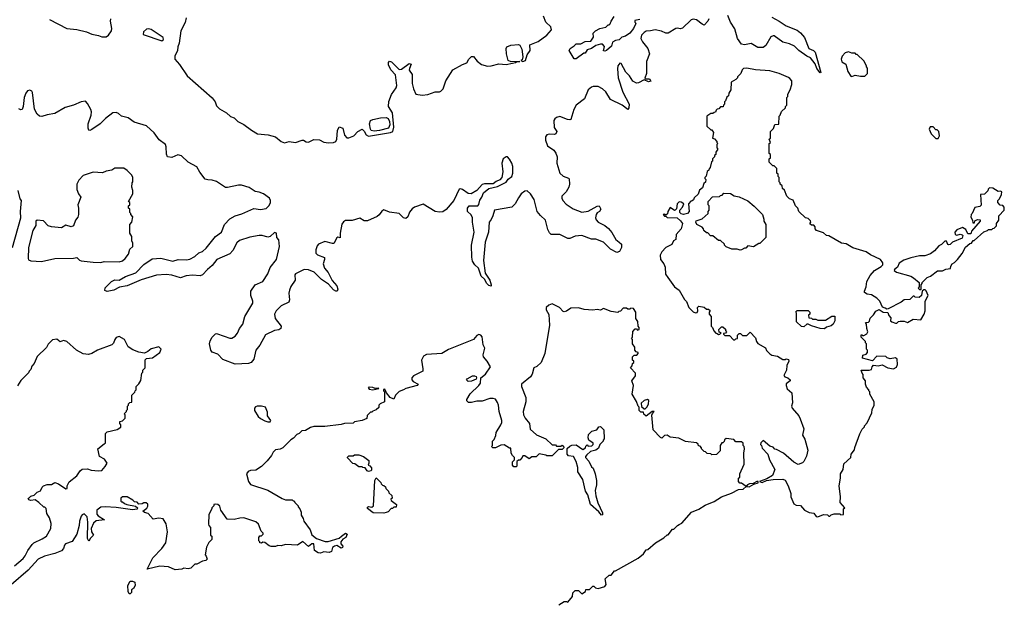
# Model space of a CAD drawing. Extents: x 2206940 to 2356632, y 511582 to 673215.
# Tile 218 of 228: x 2314274 to 2323280, y 648924 to 654267. Entities that reach past the tile are written whole.
import ezdxf

# ---------------------------------------------------------------- set-up
doc = ezdxf.new("R2010")
doc.units = 0

msp = doc.modelspace()

# ---------------------------------------------------------------- linework, layer by layer
at = {"layer": '0CON10XD'}
for points in [[(2321155, 654289.3), (2321221.9, 654255), (2321285, 654211.5), (2321385, 654171.8), (2321417.2, 654147.3), (2321453.1, 654105), (2321492.5, 654005), (2321535, 653985.6), (2321550.4, 653970.4), (2321602.5, 653785), (2321595, 653780), (2321565, 653822), (2321551.4, 653865), (2321508.2, 653918.2), (2321475, 653933.8), (2321399.6, 653985), (2321361.9, 654025), (2321315.2, 654045.2), (2321255, 654061.4), (2321175, 654118.1), (2321165, 654120.5), (2321145, 654110.6), (2321098.7, 654031.3), (2321075, 654013.2), (2321025, 654013.3), (2320965, 654048.8), (2320905, 654036.7), (2320875, 654044.7), (2320838.1, 654095), (2320815, 654183.1), (2320774.6, 654245), (2320750, 654305)], [(2314545, 654270), (2314705, 654186.4), (2314795, 654176.9), (2314885, 654157.5), (2314935, 654135.8), (2314995, 654124), (2315025, 654110.8), (2315065, 654111.4), (2315085.6, 654125), (2315112.2, 654165), (2315115.5, 654185.5), (2315104.2, 654255), (2315108.6, 654275)], [(2315796.2, 654285), (2315788.8, 654241.2), (2315748.8, 654165), (2315733, 654053), (2315720.7, 654019.3), (2315716.7, 653985), (2315693.8, 653935), (2315694.2, 653905), (2315736.4, 653856.4), (2315807.1, 653755), (2316035, 653554.2), (2316061.1, 653515), (2316075, 653480), (2316101.1, 653451.1), (2316165, 653416.2), (2316201.2, 653381.2), (2316235, 653368.8), (2316270, 653335), (2316325, 653308.8), (2316395, 653256.7), (2316447.5, 653225), (2316546.1, 653216.1), (2316615, 653196.7), (2316665, 653153.8), (2316695, 653140), (2316737.3, 653152.7), (2316796.1, 653143.9), (2316856.4, 653166.4), (2316870, 653165), (2316895, 653150), (2316915, 653148.8), (2316965, 653172.5), (2317015, 653170), (2317055, 653148.8), (2317097.7, 653142.3), (2317145, 653144), (2317165, 653154), (2317174.3, 653175), (2317180, 653255), (2317195, 653287.5), (2317228, 653275), (2317245, 653212.5), (2317265, 653186.7), (2317285, 653187.5), (2317330, 653205), (2317366.1, 653243.9), (2317405, 653266.2), (2317425, 653246.7), (2317443.6, 653213.6), (2317463.9, 653203.9), (2317665, 653234.7), (2317685.5, 653245), (2317695.4, 653285), (2317682.7, 653415), (2317648.1, 653475), (2317651.1, 653518.9), (2317675, 653582.5), (2317716.7, 653645), (2317723.3, 653665), (2317711.7, 653761.7), (2317668.3, 653808.3), (2317647.5, 653855), (2317647.5, 653875), (2317655, 653886.7), (2317675, 653882.5), (2317745, 653812.5), (2317767.5, 653815), (2317835, 653866.2), (2317855, 653860), (2317838.3, 653821.7), (2317837.5, 653805), (2317862.5, 653765), (2317863.3, 653685), (2317876.1, 653636.1), (2317896.7, 653586.7), (2317955, 653576.2), (2318006.1, 653583.9), (2318075, 653606.7), (2318115, 653607.5), (2318126.4, 653613.6), (2318147.5, 653635), (2318172.3, 653707.7), (2318235, 653810), (2318325, 653858.8), (2318365, 653873.3), (2318382.7, 653907.3), (2318405, 653930), (2318425, 653930), (2318459.1, 653889.1), (2318496.8, 653856.8), (2318551.4, 653841.4), (2318585, 653844.5), (2318655, 653863.6), (2318725, 653857.3), (2318780, 653870), (2318810, 653875), (2318817.5, 653882.5), (2318850, 653885), (2318768.3, 653881.7), (2318743.1, 653893.1), (2318727.9, 653955), (2318724.5, 654005), (2318730, 654020), (2318765, 654035.5), (2318835, 654040), (2318848, 654035), (2318866.4, 653996.4), (2318876.8, 653926.8), (2318868.9, 653901.1), (2318857.5, 653895), (2318875, 653886.2), (2318899.2, 653895), (2318915.7, 653944.3), (2318942.9, 653985), (2318941.4, 654038.6), (2319015, 654066.9), (2319095, 654125.8), (2319138.6, 654175), (2319132.7, 654202.7), (2319086, 654245), (2319065, 654300)], [(2320576.4, 654273.6), (2320568, 654255), (2320535, 654217.5), (2320515, 654225.8), (2320465, 654265.6), (2320435, 654272.9), (2320414.5, 654265.5), (2320335, 654190), (2320315, 654183.3), (2320290.7, 654190.7), (2320275, 654188), (2320206.3, 654143.7), (2320185, 654144.7), (2320145, 654163.1), (2320085, 654174.7), (2320045, 654163.7), (2320005, 654160.9), (2319985, 654151.2), (2319962, 654125), (2319956.1, 654095), (2319970, 654065), (2320020.4, 654005), (2320036.1, 653955), (2320006.7, 653885), (2320008.5, 653775), (2319993.3, 653733.3), (2319997.5, 653727.5), (2320035, 653726), (2320046.2, 653705), (2320025, 653698.8), (2319985, 653717.5), (2319935, 653690.8), (2319915, 653687.5), (2319882, 653705), (2319853.1, 653755), (2319818.2, 653788.2), (2319775, 653866.7), (2319761.7, 653868.3), (2319746, 653845), (2319742.1, 653817.9), (2319748.8, 653735), (2319789.6, 653605), (2319847.3, 653495), (2319845, 653460), (2319835, 653446.2), (2319785.4, 653485.4), (2319678.9, 653538.9), (2319635, 653608.1), (2319605, 653635.5), (2319565, 653655.6), (2319520, 653655), (2319505, 653650), (2319474, 653625), (2319439.4, 653545), (2319365.3, 653484.7), (2319343.8, 653445), (2319315, 653356), (2319305, 653351.4), (2319285, 653354.4), (2319215, 653380.8), (2319185, 653372.9), (2319168.9, 653361.1), (2319160.5, 653345), (2319161.9, 653281.9), (2319185.8, 653245), (2319178, 653225), (2319165, 653217.1), (2319119.7, 653220.3), (2319096.8, 653213.2), (2319083.6, 653196.4), (2319084.6, 653164.6), (2319100.6, 653115), (2319159.4, 653075), (2319178.3, 653048.3), (2319189.3, 653015), (2319186, 652956), (2319213.1, 652863.1), (2319245, 652835.5), (2319295, 652818.8), (2319301.2, 652811.2), (2319303.5, 652765), (2319295.4, 652735), (2319272.2, 652695), (2319232.2, 652655), (2319231.8, 652635), (2319241.1, 652615), (2319271.4, 652581.4), (2319335, 652539.1), (2319415, 652509.2), (2319475, 652516.2), (2319555, 652563.6), (2319575, 652564.3), (2319588.2, 652535), (2319576.9, 652515), (2319555, 652502.5), (2319546.5, 652485), (2319540.6, 652455), (2319547.6, 652437.6), (2319566, 652415), (2319625, 652386.9), (2319659.1, 652359.1), (2319691.4, 652321.4), (2319728, 652258), (2319756.2, 652235), (2319778, 652215), (2319777.5, 652185), (2319761.2, 652148.8), (2319735, 652140), (2319678.6, 652168.6), (2319615, 652233.3), (2319545, 652260.6), (2319505, 652262), (2319414.3, 652294.3), (2319355, 652288.1), (2319305, 652266.7), (2319286.4, 652266.4), (2319215, 652303.1), (2319133.8, 652303.8), (2319119.2, 652319.2), (2319105, 652350), (2319082.5, 652435), (2319037, 652477), (2319006.9, 652515), (2318978.6, 652625), (2318945.9, 652675.9), (2318915, 652702.3), (2318895, 652700.8), (2318861.8, 652675), (2318835, 652640), (2318805, 652584.5), (2318776.1, 652553.9), (2318615.4, 652524.6), (2318602.3, 652475), (2318585, 652440.6), (2318567.8, 652415), (2318562.9, 652325), (2318530.5, 652235), (2318516.4, 652065), (2318530.5, 651950.5), (2318573.8, 651885), (2318586.7, 651845), (2318585, 651832.5), (2318565, 651836.7), (2318546.7, 651855), (2318526.7, 651895), (2318495, 651923.3), (2318469.2, 651995), (2318436.2, 652025), (2318415, 652060), (2318408.2, 652095), (2318406.9, 652205), (2318430, 652325), (2318414.4, 652415), (2318414.3, 652455), (2318403.3, 652483.3), (2318371.1, 652515), (2318368.6, 652545), (2318385, 652565.7), (2318465, 652565.7), (2318475, 652576.7), (2318481.5, 652618.5), (2318500, 652645), (2318515.9, 652684.1), (2318565, 652723.3), (2318645, 652743.8), (2318705.9, 652774.1), (2318725, 652783.3), (2318740.5, 652809.5), (2318775, 652833.8), (2318784, 652865), (2318784, 652925), (2318774, 652955), (2318755, 652992.5), (2318735, 653012.5), (2318725, 653012.5), (2318697.5, 652995), (2318683.3, 652955), (2318693.3, 652875), (2318682.5, 652825), (2318666.4, 652803.6), (2318631.7, 652788.3), (2318605, 652767.5), (2318525, 652766.7), (2318505, 652760), (2318454.3, 652705.7), (2318404.1, 652675.9), (2318375, 652677.5), (2318325, 652716), (2318305, 652721.2), (2318295, 652717.5), (2318244.6, 652615), (2318175, 652532.7), (2318145, 652509.6), (2318115, 652507.9), (2318075, 652515.3), (2317965, 652580), (2317886.4, 652553.6), (2317863, 652537), (2317840.7, 652509.3), (2317824.1, 652465.9), (2317805, 652451.2), (2317785, 652456.7), (2317745, 652496.7), (2317655, 652508.6), (2317605, 652528), (2317585, 652517.5), (2317563, 652483)], [(2319365, 653910), (2319345, 653910), (2319300, 653985), (2319307.5, 654005), (2319345, 654027.5), (2319365, 654047.5), (2319405, 654047.5), (2319445, 654067.5), (2319499.3, 654070.7), (2319521.7, 654108.3), (2319520, 654145), (2319540, 654165), (2319580, 654185), (2319635, 654200), (2319655, 654220), (2319665, 654220), (2319675, 654230), (2319682.5, 654255), (2319710, 654295)], [(2319945, 654270), (2319901.7, 654258.3), (2319900, 654245), (2319910, 654235), (2319907.5, 654225), (2319886.9, 654185), (2319856, 654145), (2319815, 654117.5), (2319783, 654107), (2319757, 654083), (2319725, 654077.5), (2319697, 654063), (2319686.2, 654025), (2319640, 653985), (2319625, 653980), (2319613.3, 653983.3), (2319621.7, 654021.7), (2319605, 654042.5), (2319585, 654043.3), (2319545, 654030), (2319505, 654002.5), (2319465, 653990), (2319445, 653960), (2319435, 653960), (2319365, 653910)], [(2315575, 654072.9), (2315590, 654085), (2315586.2, 654105), (2315475, 654177.5), (2315455, 654182.5), (2315435, 654179.2), (2315406.7, 654155), (2315403, 654133), (2315575, 654072.9)], [(2321885, 653747.5), (2321915, 653760), (2321965, 653750), (2322005, 653750), (2322030, 653775), (2322030, 653825), (2322020, 653835), (2322020, 653845), (2321995, 653890), (2321935, 653950), (2321925, 653950), (2321915, 653960), (2321885, 653960), (2321855, 653972.5), (2321825, 653963.3), (2321797.7, 653932.3), (2321786.7, 653905), (2321795, 653882.5), (2321831.2, 653861.2), (2321849.2, 653795), (2321875, 653750), (2321885, 653747.5)], [(2321575, 649722.5), (2321627, 649743), (2321661.7, 649741.7), (2321675, 649730), (2321685, 649730), (2321695, 649740), (2321725, 649750), (2321775, 649750), (2321785, 649740), (2321810, 649745), (2321810, 649795), (2321820, 649805), (2321780, 649855), (2321782.5, 649905), (2321770, 650005), (2321782.5, 650075), (2321783, 650117), (2321807.5, 650155), (2321811.7, 650208.3), (2321877.5, 650265), (2321880, 650295), (2321910, 650335), (2321913, 650357), (2321958.3, 650481.7), (2321980, 650525), (2322000, 650545), (2322000, 650555), (2322027, 650583), (2322067.5, 650675), (2322072.5, 650705), (2322090, 650745), (2322090, 650775), (2322050, 650845), (2322050, 650865), (2322040, 650875), (2322040, 650885), (2322018.3, 650908.3), (2322010, 650935), (2322010, 650965), (2321990, 650995), (2321990, 651025), (2321980, 651035), (2321970, 651065), (2322045, 651062.5), (2322065, 651070), (2322070, 651095), (2322085, 651110), (2322125, 651102.5), (2322161.7, 651111.7), (2322213.6, 651083.6), (2322265, 651076.7), (2322295, 651092.5), (2322303.3, 651115), (2322300, 651165), (2322285, 651177.5), (2322235, 651167.5), (2322210, 651175), (2322195, 651187.5), (2322115, 651192.5), (2322075, 651150), (2321983.6, 651173.6), (2321985, 651200), (2322015, 651210), (2322030, 651225), (2322030, 651245), (2322020, 651255), (2322020, 651305), (2322010, 651315), (2322010, 651325), (2321970, 651365), (2321970, 651385), (2321975, 651390), (2321985, 651380), (2321995, 651380), (2322022.5, 651395), (2322032.5, 651415), (2322023, 651443), (2322020, 651485), (2322011.7, 651498.3), (2322038.3, 651501.7), (2322047, 651513), (2322051.7, 651538.3), (2322085, 651570), (2322105, 651602.5), (2322135, 651617.5), (2322173, 651593), (2322215, 651590), (2322223, 651563), (2322241.7, 651541.7), (2322240, 651515), (2322250, 651505), (2322285, 651493.3), (2322297, 651493), (2322311.7, 651508.3), (2322327, 651513), (2322365, 651510.8), (2322395, 651500.8), (2322445, 651530.8), (2322515.8, 651524.2), (2322546.7, 651575), (2322556.7, 651605), (2322557.5, 651695), (2322583.3, 651745), (2322565, 651790), (2322557, 651797), (2322542.5, 651797.5), (2322530, 651785), (2322522.5, 651745), (2322501.7, 651728.3), (2322465, 651730), (2322455, 651740), (2322445, 651740), (2322415, 651710), (2322365, 651706.7), (2322336.1, 651683.9), (2322217, 651623), (2322205, 651620), (2322191.7, 651631.7), (2322165, 651640), (2322142.5, 651695), (2322115, 651722.5), (2322065, 651752.5), (2322025, 651758.8), (2322001.2, 651775), (2322000, 651785), (2322016.7, 651825), (2322023.3, 651875), (2322051.7, 651928.3), (2322092.5, 651975), (2322155, 652010), (2322170, 652025), (2322170, 652045), (2322146.4, 652076.4), (2322055, 652117.5), (2322015, 652146.7), (2321895, 652183.3), (2321835, 652217.5), (2321790, 652225), (2321675, 652290), (2321653, 652293), (2321625, 652320), (2321561.7, 652341.7), (2321550, 652355), (2321550, 652375), (2321538.3, 652388.3), (2321515, 652390), (2321501.7, 652401.7), (2321510, 652415), (2321508.3, 652428.3), (2321485, 652450), (2321460, 652455), (2321400, 652515), (2321390, 652545), (2321370, 652565), (2321348.3, 652618.3), (2321315, 652630), (2321290, 652655), (2321268.3, 652708.3), (2321250, 652725), (2321248.3, 652748.3), (2321230, 652765), (2321230, 652775), (2321220, 652785), (2321220, 652825), (2321210, 652835), (2321210, 652855), (2321200, 652865), (2321198.3, 652908.3), (2321175, 652930), (2321161.7, 652931.7), (2321130, 652965), (2321130, 652995), (2321140, 653005), (2321140, 653035), (2321130, 653045), (2321130, 653135), (2321140, 653145), (2321130, 653175), (2321140, 653185), (2321140, 653245), (2321168.3, 653271.7), (2321181.7, 653308.3), (2321218.3, 653311.7), (2321220, 653385), (2321230, 653395), (2321241.7, 653428.3), (2321278.3, 653461.7), (2321280, 653475), (2321290, 653485), (2321290, 653555), (2321300, 653565), (2321300, 653585), (2321322.5, 653625), (2321337.5, 653675), (2321337, 653707), (2321318.3, 653728.3), (2321305, 653740), (2321220, 653775), (2321135, 653800), (2321005, 653808.8), (2320925, 653822.5), (2320895, 653820), (2320881.7, 653808.3), (2320870, 653775), (2320840, 653745), (2320840, 653735), (2320825, 653720), (2320783, 653697), (2320780, 653625), (2320760, 653595), (2320758.3, 653571.7), (2320741.7, 653558.3), (2320730, 653525), (2320720, 653515), (2320720, 653495), (2320710, 653485), (2320708.3, 653471.7), (2320685, 653470), (2320668.3, 653451.7), (2320655, 653450), (2320645, 653440), (2320638.3, 653421.7), (2320625, 653420), (2320615, 653410), (2320595, 653410), (2320560, 653385), (2320560, 653295), (2320595, 653260), (2320605, 653260), (2320620, 653235), (2320610, 653185), (2320628.3, 653178.3), (2320650, 653155), (2320650, 653145), (2320660, 653135), (2320650, 653125), (2320650, 653095), (2320660, 653085), (2320640, 653055), (2320640, 653035), (2320630, 653025), (2320630, 653015), (2320610, 652995), (2320610, 652975), (2320603, 652967), (2320590, 652915), (2320580, 652905), (2320578.3, 652891.7), (2320561.7, 652878.3), (2320551.7, 652838.3), (2320540, 652825), (2320540, 652815), (2320550, 652805), (2320548.3, 652781.7), (2320531.7, 652768.3), (2320518.3, 652731.7), (2320491.7, 652708.3), (2320478.3, 652671.7), (2320441.7, 652638.3), (2320438.3, 652621.7), (2320425, 652610), (2320411.7, 652608.3), (2320390, 652585), (2320397.5, 652515), (2320382.5, 652495), (2320345, 652486), (2320323.8, 652493.8), (2320312.5, 652505), (2320313, 652527), (2320337.5, 652555), (2320350, 652585), (2320325, 652600), (2320305, 652602.5), (2320286.7, 652585), (2320281.7, 652538.3), (2320270, 652525), (2320263, 652523), (2320225, 652550), (2320202.5, 652515), (2320198.3, 652491.7), (2320185, 652480), (2320175, 652490), (2320160, 652485), (2320171.7, 652471.7), (2320185, 652470), (2320195, 652460), (2320287, 652457), (2320319.5, 652429.5), (2320336.7, 652405), (2320323.3, 652355), (2320280, 652305), (2320275, 652257.5), (2320253.8, 652245), (2320238, 652212), (2320183.3, 652185), (2320146.2, 652145), (2320131.2, 652115), (2320136.2, 652075), (2320166, 652035), (2320179.2, 652005), (2320181.7, 651941.7), (2320202.1, 651912.1), (2320263.8, 651825), (2320306.2, 651795), (2320355, 651710), (2320372.7, 651692.7), (2320395, 651636.7), (2320435, 651597.5), (2320455, 651587.5), (2320469.3, 651590.7), (2320477.5, 651605), (2320473, 651637), (2320485, 651650), (2320535, 651640), (2320555, 651620), (2320575, 651620), (2320588.3, 651608.3), (2320580, 651595), (2320580, 651575), (2320600, 651555), (2320600, 651465), (2320610, 651455), (2320621.7, 651421.7), (2320641.7, 651401.7), (2320655, 651400), (2320665, 651390), (2320678.3, 651391.7), (2320690, 651405), (2320671.7, 651411.7), (2320670, 651435), (2320691.7, 651458.3), (2320705, 651460), (2320728.3, 651438.3), (2320730, 651425), (2320740, 651415), (2320728.3, 651401.7), (2320711.7, 651398.3), (2320711.7, 651391.7), (2320725, 651380), (2320765, 651380), (2320801.7, 651341.7), (2320815, 651340), (2320825, 651350), (2320838.3, 651351.7), (2320840, 651385), (2320855, 651400), (2320868.3, 651398.3), (2320885, 651380), (2320925, 651380), (2320955, 651410), (2321005, 651360), (2321013.3, 651325), (2321025, 651307.5), (2321095, 651266.7), (2321103.9, 651243.9), (2321135, 651212.5), (2321155, 651200), (2321205, 651192.5), (2321255, 651160), (2321275, 651160), (2321285, 651167.5), (2321305, 651160), (2321310, 651145), (2321290, 651105), (2321287.5, 651065), (2321262.5, 651015), (2321273, 651003), (2321300, 650995), (2321320, 650975), (2321320, 650965), (2321285, 650940), (2321283.3, 650925), (2321293.9, 650893.9), (2321337, 650857), (2321342.5, 650765), (2321333.3, 650735), (2321340, 650715), (2321400, 650645), (2321412.5, 650617.5), (2321446.7, 650526.7), (2321435, 650470), (2321453.9, 650433.9), (2321482.3, 650332.3), (2321472, 650278), (2321445, 650227.5), (2321433.6, 650216.4), (2321395, 650200), (2321353.6, 650223.6), (2321260, 650305), (2321195, 650340), (2321181.7, 650341.7), (2321165, 650360), (2321135, 650370), (2321075, 650420), (2321051.7, 650398.3), (2321050, 650385), (2321060, 650375), (2321065, 650350), (2321117, 650297), (2321133, 650243), (2321182.5, 650155), (2321159.3, 650100.7), (2321108.8, 650071.2), (2321040, 650045), (2321065, 650037.5), (2321106.2, 650053.8), (2321166.1, 650063.9), (2321255, 650066.2), (2321275, 650057.5), (2321302.5, 650005), (2321326.4, 649936.4), (2321326.2, 649905), (2321355, 649843.3), (2321375, 649831.2), (2321415, 649827.5), (2321453, 649783), (2321493.6, 649763.6), (2321537, 649757), (2321560, 649725), (2321575, 649722.5)], [(2317563, 652483), (2317545, 652467.7), (2317455, 652427.5), (2317425, 652428.1), (2317385, 652454.3), (2317315, 652432.8), (2317255, 652430.8), (2317235, 652418.6), (2317221.8, 652398.2), (2317203.8, 652315), (2317205, 652273.3), (2317185, 652280), (2317175, 652272.5), (2317148, 652222), (2317135, 652220), (2317065, 652240.6), (2317005.9, 652214.1), (2316995, 652200), (2316981.1, 652165), (2316983.4, 652133.4), (2316997.3, 652117.3), (2317062.5, 652092.5), (2317063.3, 652075), (2317050, 652035), (2317060.8, 651995), (2317096.7, 651955), (2317132, 651882), (2317174.1, 651835), (2317182.8, 651805), (2317179.2, 651785), (2317165, 651785.4), (2317145, 651797.5), (2317099.3, 651849.3), (2317035, 651890.9), (2316968.7, 651958.7), (2316915, 651980.7), (2316875, 651983.4), (2316797.7, 651945), (2316791.6, 651935), (2316792.5, 651885), (2316755, 651829.5), (2316741.6, 651795), (2316736.1, 651766.1), (2316741.2, 651705), (2316736.9, 651685), (2316665, 651650.3), (2316619.6, 651605), (2316603.8, 651575), (2316611.9, 651535), (2316664.5, 651465), (2316661.1, 651445), (2316645, 651432.7), (2316604.7, 651425.3), (2316522.2, 651387.8), (2316468.9, 651291.1), (2316434.4, 651245), (2316414, 651165), (2316391.4, 651135), (2316366.2, 651123.8), (2316245, 651118.6), (2316132, 651162), (2316085, 651210.9), (2316035, 651227.5), (2316022.5, 651245), (2316008.5, 651305), (2316015, 651331.2), (2316035, 651366), (2316064.4, 651395.6), (2316075, 651398), (2316145, 651373.6), (2316195, 651357.3), (2316215, 651356.7), (2316245, 651374.3), (2316267.3, 651402.7), (2316285.4, 651445), (2316315.3, 651485), (2316333.4, 651555), (2316406.2, 651675), (2316405.7, 651695), (2316388, 651745), (2316388.9, 651785), (2316426.6, 651843.4), (2316497.5, 651875), (2316544.4, 651945), (2316565, 652002.5), (2316624.1, 652075), (2316650, 652195), (2316645.6, 652255), (2316626.1, 652276.1), (2316624, 652315), (2316605, 652320.6), (2316563.6, 652286.4), (2316545, 652279.1), (2316493, 652293), (2316465, 652293.6), (2316379.3, 652280.7), (2316285, 652250), (2316261, 652229), (2316222.3, 652157.7), (2316195, 652127.8), (2316076.7, 652075), (2316035, 652019.4), (2315990.5, 651985), (2315945, 651935.8), (2315924.5, 651925.5), (2315855, 651930.9), (2315795, 651927.3), (2315745, 651908.5), (2315665, 651931.6), (2315615, 651939.3), (2315525, 651930.8), (2315385, 651888.2), (2315255.6, 651834.4), (2315187.9, 651822.1), (2315135, 651796.2), (2315075, 651781.9), (2315051.7, 651791.7), (2315056, 651815), (2315115, 651873.9), (2315145, 651888), (2315185, 651885.5), (2315241, 651919), (2315335, 651953.6), (2315409.8, 652030.2), (2315485, 652082.5), (2315565, 652086.2), (2315675, 652059.1), (2315724.7, 652075.3), (2315798.7, 652071.3), (2315831.3, 652078.7), (2315875, 652104), (2315913.6, 652136.4), (2315945, 652148.1), (2315980.5, 652179.5), (2316065.3, 652284.7), (2316119.4, 652325), (2316147.7, 652395), (2316195, 652445.6), (2316245, 652475.7), (2316305, 652493.1), (2316415, 652541.1), (2316475, 652530.8), (2316528.9, 652541.1), (2316552.5, 652565), (2316566.6, 652593.4), (2316566.6, 652615), (2316558.2, 652635), (2316505, 652676), (2316465, 652691.6), (2316427.4, 652697.4), (2316372, 652732), (2316303.6, 652753.6), (2316275, 652755.2), (2316175, 652732), (2316155, 652734.2), (2316075, 652788.6), (2316035, 652801.5), (2315993.2, 652803.2), (2315970.9, 652810.9), (2315922.7, 652872.7), (2315895, 652923.3), (2315815, 652963.8), (2315755, 653021.5), (2315719.7, 653030.3), (2315665, 653007.5), (2315626.7, 653015), (2315617.6, 653037.6), (2315613.7, 653103.7), (2315606.9, 653125), (2315550.1, 653170.1), (2315505, 653231.8), (2315435, 653295.6), (2315320.7, 653330.7), (2315265, 653369.4), (2315206.2, 653385), (2315178.9, 653408.9), (2315155, 653418.6), (2315125, 653416.9), (2315058.6, 653365), (2315008.6, 653315), (2314935, 653264.3), (2314915, 653254.2), (2314905, 653256.7), (2314898.6, 653275), (2314900.5, 653315), (2314926.9, 653395), (2314930, 653425), (2314925.3, 653445.3), (2314895, 653501.4), (2314875, 653521.1), (2314835, 653515.3), (2314765, 653485.4), (2314690, 653465), (2314595, 653410), (2314525, 653398.8), (2314475, 653383.3), (2314456.3, 653386.3), (2314433.3, 653405), (2314408.6, 653448.6), (2314391.8, 653601.8), (2314384.5, 653614.5), (2314365, 653622.9), (2314345, 653615.8), (2314328.9, 653595), (2314314.5, 653555), (2314304.2, 653475), (2314295, 653446.7), (2314285, 653444), (2314265, 653452.5)], [(2317515, 653247.8), (2317489.2, 653255), (2317482.2, 653265), (2317474.5, 653314.5), (2317481.9, 653345), (2317505, 653355.5), (2317575, 653369.1), (2317625, 653372.2), (2317644, 653365), (2317655.5, 653335.5), (2317658.1, 653305), (2317648, 653275), (2317565, 653254.3), (2317515, 653247.8)], [(2322675, 653180), (2322687.5, 653205), (2322680, 653245), (2322665, 653260), (2322655, 653260), (2322628.3, 653288.3), (2322601.7, 653288.3), (2322592.5, 653265), (2322612.5, 653225), (2322655, 653182.5), (2322675, 653180)], [(2315015, 652047.5), (2315045, 652056.7), (2315185, 652054), (2315215, 652063.3), (2315238.8, 652085), (2315268.8, 652125), (2315281.7, 652168.3), (2315310, 652195), (2315310, 652225), (2315300, 652245), (2315300, 652285), (2315280, 652315), (2315280, 652395), (2315300, 652415), (2315310, 652465), (2315290, 652485), (2315290, 652495), (2315280, 652505), (2315280, 652535), (2315270, 652545), (2315270, 652565), (2315280, 652575), (2315280, 652595), (2315270, 652605), (2315310, 652675), (2315310, 652705), (2315300, 652735), (2315302.5, 652775), (2315310, 652785), (2315310, 652825), (2315300, 652845), (2315258.3, 652888.3), (2315225, 652910), (2315145, 652910), (2315117, 652893), (2315065, 652882.5), (2315031.7, 652868.3), (2314945, 652873.8), (2314855, 652843.3), (2314815, 652800), (2314796.7, 652765), (2314796.7, 652715), (2314811.2, 652675), (2314832, 652645), (2314806.7, 652575), (2314812.5, 652545), (2314812.5, 652485), (2314807, 652463), (2314783.9, 652436.1), (2314765.8, 652384.2), (2314745, 652374.2), (2314695, 652390), (2314655, 652364), (2314565, 652372.5), (2314534.2, 652384.2), (2314490, 652430), (2314432.5, 652435), (2314422, 652425), (2314420, 652385), (2314395, 652340.8), (2314355.2, 652184.8), (2314350.6, 652085), (2314355, 652072.7), (2314375, 652062.3), (2314474.1, 652055.9), (2314595, 652083.8), (2314765, 652086.7), (2314795, 652092.5), (2314819.3, 652069.3), (2314835, 652063.3), (2314945, 652050), (2315015, 652047.5)], [(2314208.1, 652185), (2314282.7, 652455), (2314280, 652515), (2314290, 652615), (2314278.3, 652628.3), (2314260, 652705)], [(2322515, 651800), (2322520, 651805), (2322520, 651845), (2322530, 651855), (2322530, 651865), (2322575, 651910), (2322605, 651922.5), (2322668.3, 651971.7), (2322715, 651972.5), (2322745, 651987.5), (2322788.3, 651991.7), (2322790, 652015), (2322802.5, 652035), (2322825, 652047.5), (2322852.5, 652075), (2322895, 652130), (2322923.6, 652186.4), (2322965, 652220), (2322980, 652225), (2322995, 652250), (2323005, 652250), (2323091.7, 652328.3), (2323125, 652340), (2323135, 652350), (2323165, 652350), (2323175, 652360), (2323188.3, 652361.7), (2323208.3, 652381.7), (2323210, 652405), (2323230, 652435), (2323230, 652475), (2323280, 652525), (2323280, 652555), (2323265, 652570), (2323241.7, 652571.7), (2323220, 652595), (2323220, 652615), (2323235, 652630), (2323255, 652670), (2323257.5, 652695), (2323245, 652700), (2323225, 652697.5), (2323175, 652727.5), (2323145, 652730), (2323131.7, 652718.3), (2323128.3, 652701.7), (2323098.3, 652671.7), (2323061.7, 652668.3), (2323067, 652573), (2323055, 652560), (2323010.7, 652549.3), (2322987.5, 652495), (2322977.5, 652485), (2322973.6, 652463.6), (2322990, 652435), (2322991.7, 652411.7), (2323008.3, 652411.7), (2323011.7, 652428.3), (2323035, 652440), (2323058.3, 652438.3), (2323060, 652425), (2322980, 652335), (2322975, 652310), (2322945, 652310), (2322928.3, 652348.3), (2322897, 652367), (2322845, 652346.7), (2322827.5, 652325), (2322830, 652305), (2322845, 652297.5), (2322875, 652307.5), (2322895, 652300), (2322900, 652295), (2322895, 652270), (2322806.4, 652233.6), (2322785, 652212.5), (2322771.7, 652208.3), (2322763, 652213), (2322752.5, 652242.5), (2322735, 652242.5), (2322706.4, 652213.6), (2322680.7, 652199.3), (2322642.5, 652155), (2322605, 652127.5), (2322551.7, 652108.3), (2322505, 652107.5), (2322425, 652091.2), (2322362.2, 652067.8), (2322318.8, 652041.2), (2322304.2, 652005), (2322276.7, 651985), (2322273.9, 651973.9), (2322295, 651958.8), (2322423.9, 651923.9), (2322448.8, 651908.8), (2322500, 651865), (2322500, 651825), (2322492.5, 651812.5), (2322505, 651800), (2322515, 651800)], [(2320865, 652160), (2320835, 652170), (2320788.3, 652168.3), (2320735, 652190), (2320720, 652205), (2320720, 652215), (2320685, 652250), (2320665, 652250), (2320615, 652290), (2320591.7, 652291.7), (2320568.3, 652318.3), (2320555, 652320), (2320531.7, 652341.7), (2320530, 652355), (2320515, 652370), (2320467.5, 652395), (2320457.5, 652415), (2320461.7, 652428.3), (2320515, 652447.5), (2320570, 652495), (2320570, 652515), (2320580, 652525), (2320580, 652565), (2320570, 652575), (2320570, 652605), (2320611.7, 652648.3), (2320675, 652650), (2320685, 652660), (2320698.3, 652661.7), (2320715, 652680), (2320777, 652677), (2320808.3, 652658.3), (2320855, 652647.5), (2320935, 652612.5), (2320993, 652563), (2321067.5, 652485), (2321080, 652445), (2321080, 652425), (2321100, 652395), (2321100, 652275), (2321045, 652220), (2321035, 652220), (2320985, 652190), (2320935, 652200), (2320915, 652180), (2320905, 652180), (2320875, 652162.5), (2320865, 652160)], [(2319205, 648920), (2319255, 648950), (2319275, 648950), (2319288.3, 648941.7), (2319330, 648995), (2319333, 649027), (2319355, 649050), (2319385, 649050), (2319415, 649020), (2319448.3, 649041.7), (2319451.7, 649058.3), (2319485, 649060), (2319515, 649090), (2319525, 649090), (2319540, 649075), (2319565, 649067.5), (2319625, 649087.5), (2319636.7, 649105), (2319630, 649155), (2319665, 649190), (2319685, 649190), (2319715, 649230), (2319725, 649230), (2319930, 649345), (2319980, 649385), (2320005, 649420), (2320020, 649425), (2320090, 649485), (2320165, 649530), (2320195, 649560), (2320205, 649560), (2320245, 649610), (2320258.3, 649611.7), (2320290, 649645), (2320307, 649653), (2320330, 649665), (2320420, 649765), (2320485, 649792.5), (2320545, 649831.2), (2320625.7, 649864.3), (2320694.1, 649905.9), (2320785, 649938.8), (2320848.3, 649971.7), (2320890, 649975), (2320920, 650000), (2320945, 649997.5), (2320988.3, 650021.7), (2321030, 650035), (2321030, 650045), (2321015, 650046.2), (2320981.7, 650028.3), (2320950, 650025), (2320930, 650015), (2320920, 650000), (2320875, 650030), (2320861.7, 650031.7), (2320850, 650045), (2320850, 650075), (2320860, 650085), (2320860, 650115), (2320900, 650205), (2320897.5, 650305), (2320902.5, 650345), (2320900, 650365), (2320890, 650375), (2320890, 650395), (2320875, 650410), (2320825, 650410), (2320805, 650430), (2320735, 650440), (2320721.7, 650428.3), (2320718.3, 650411.7), (2320705, 650400), (2320695, 650400), (2320680, 650375), (2320680, 650325), (2320647, 650293), (2320605, 650290), (2320595, 650300), (2320563, 650303), (2320548.3, 650318.3), (2320535, 650320), (2320510, 650345), (2320510, 650355), (2320498.3, 650368.3), (2320481.7, 650371.7), (2320478.3, 650388.3), (2320465, 650400), (2320365, 650412.5), (2320301.7, 650441.7), (2320225, 650450), (2320195, 650470), (2320173, 650467), (2320147, 650443), (2320135, 650447.5), (2320068.3, 650518.3), (2320057, 650653), (2320061.7, 650668.3), (2320077.5, 650685), (2320060, 650685), (2320005, 650642.5), (2319981.7, 650661.7), (2319978.3, 650678.3), (2319955, 650680), (2319940, 650695), (2319940, 650725), (2319930, 650735), (2319917, 650777), (2319877.5, 650845), (2319887.5, 650925), (2319872.5, 650965), (2319906.7, 651013.3), (2319907.5, 651035), (2319860, 651085), (2319877, 651103), (2319880, 651125), (2319890, 651135), (2319890, 651145), (2319880, 651155), (2319880, 651185), (2319895, 651200), (2319918.3, 651201.7), (2319930, 651215), (2319930, 651225), (2319911.7, 651231.7), (2319900, 651245), (2319900, 651275), (2319880, 651305), (2319880, 651345), (2319870, 651355), (2319880, 651365), (2319881.7, 651418.3), (2319905, 651440), (2319915, 651440), (2319925, 651430), (2319940, 651435), (2319940, 651455), (2319930, 651465), (2319927, 651507), (2319910, 651535), (2319910, 651595), (2319887, 651627), (2319865, 651630), (2319855, 651620), (2319835, 651620), (2319825, 651630), (2319795, 651630), (2319768.3, 651601.7), (2319755, 651600), (2319745, 651590), (2319685, 651600), (2319615, 651627.5), (2319585, 651612.5), (2319555, 651617.5), (2319515, 651612.5), (2319438.3, 651618.3), (2319385, 651632.5), (2319315, 651630), (2319275, 651602.5), (2319255, 651597.5), (2319245, 651600), (2319210, 651635), (2319145, 651670), (2319113, 651657), (2319090, 651635), (2319090, 651615), (2319113, 651573), (2319119.2, 651475), (2319076.7, 651215), (2319042.5, 651135), (2319005, 651097.5), (2318977.5, 651085), (2318962.1, 651027.9), (2318945, 651004), (2318862.5, 650935), (2318863, 650913), (2318903, 650813), (2318903.3, 650775), (2318880, 650685), (2318881.2, 650655), (2318896.7, 650625), (2318935.9, 650575.9), (2318944.3, 650524.3), (2319001.2, 650471.2), (2319085, 650437.5), (2319145, 650380), (2319175, 650380), (2319185, 650370), (2319225, 650370), (2319235, 650377.5), (2319248.3, 650368.3), (2319250, 650355), (2319235, 650340), (2319201.7, 650338.3), (2319145, 650280), (2319095, 650280), (2319085, 650287.5), (2319025, 650297.5), (2318997, 650273), (2318958.3, 650271.7), (2318935, 650253.3), (2318895, 650280), (2318875, 650280), (2318870, 650265), (2318848.3, 650241.7), (2318835, 650240), (2318821.7, 650228.3), (2318820, 650185), (2318815, 650180), (2318795, 650180), (2318780, 650195), (2318780, 650225), (2318800, 650245), (2318800, 650265), (2318780, 650285), (2318770, 650305), (2318765, 650350), (2318755, 650350), (2318705, 650380), (2318675, 650377.5), (2318625, 650352.5), (2318603, 650353), (2318590, 650365), (2318600, 650375), (2318600, 650415), (2318615, 650430), (2318630, 650465), (2318632.5, 650495), (2318676.1, 650563.9), (2318683.3, 650585), (2318683.3, 650605), (2318660, 650685), (2318653.8, 650745), (2318645, 650767.5), (2318625, 650797.5), (2318605, 650803.3), (2318575, 650803.3), (2318505, 650778.8), (2318455, 650778.8), (2318405, 650767.5), (2318378.3, 650768.3), (2318363, 650783), (2318363.6, 650796.4), (2318395, 650847.5), (2318475, 650922.5), (2318487.5, 650945), (2318492.5, 650995), (2318535, 651027.5), (2318580, 651095), (2318550, 651145), (2318515.9, 651185.9), (2318513.8, 651205), (2318527.5, 651265), (2318513.8, 651295), (2318505, 651367.5), (2318492.5, 651385), (2318475, 651388.8), (2318455, 651380), (2318425, 651343.3), (2318195, 651253.3), (2318135, 651217.5), (2317995, 651206.7), (2317967, 651193), (2317950, 651155), (2317962.5, 651075), (2317960, 651055), (2317875, 651013.3), (2317860, 650995), (2317861.2, 650975), (2317871.4, 650961.4), (2317920, 650935), (2317910, 650925), (2317805, 650897.5), (2317785, 650882.5), (2317745, 650870), (2317710, 650835), (2317695, 650800), (2317663.6, 650813.6), (2317630, 650855), (2317615, 650890), (2317601.7, 650888.3), (2317600, 650875), (2317610, 650865), (2317610, 650775), (2317570, 650755), (2317560, 650745), (2317558.3, 650721.7), (2317535, 650700), (2317505, 650690), (2317495, 650680), (2317481.7, 650678.3), (2317451.7, 650648.3), (2317448.3, 650621.7), (2317407, 650603), (2317335, 650590), (2317325, 650580), (2317245, 650577.5), (2317215, 650567.5), (2317065, 650547.5), (2316965, 650547.5), (2316935, 650540), (2316887, 650513), (2316855, 650510), (2316830, 650485), (2316810, 650475), (2316779.3, 650440.7), (2316755, 650427.5), (2316680, 650355), (2316657, 650343), (2316613.6, 650336.4), (2316592.5, 650315), (2316576.1, 650283.9), (2316537.5, 650235), (2316486.4, 650183.6), (2316435, 650150), (2316383.6, 650146.4), (2316363, 650137), (2316347.5, 650115), (2316366.7, 650045), (2316385, 650020), (2316545, 649966.2), (2316675, 649890), (2316705, 649880), (2316765, 649880), (2316775, 649870), (2316785, 649870), (2316790, 649855), (2316820, 649825), (2316820, 649815), (2316837, 649797), (2316847.5, 649765), (2316848.3, 649738.3), (2316867, 649707), (2316872.5, 649685), (2316930, 649605), (2316945, 649560), (2316990, 649525), (2317068.3, 649498.3), (2317095, 649497.5), (2317195, 649526.7), (2317217.5, 649545), (2317255, 649572.5), (2317270, 649565), (2317256, 649534), (2317230.7, 649519.3), (2317212.5, 649495), (2317212.5, 649475), (2317230, 649455), (2317226.4, 649443.6), (2317215, 649436.7), (2317175, 649460), (2317152.5, 649455), (2317135, 649442.5), (2317125, 649406.7), (2317105, 649398), (2317056.4, 649403.6), (2317025, 649391.2), (2317004, 649394), (2316970, 649415), (2316965, 649477.5), (2316945, 649476.7), (2316915, 649452.5), (2316865, 649497.5), (2316815, 649463.3), (2316705, 649470), (2316665, 649458.8), (2316635, 649461.2), (2316615, 649453.3), (2316575, 649453.3), (2316555, 649458.8), (2316515, 649490), (2316498.3, 649491.7), (2316485, 649482.5), (2316470, 649485), (2316470, 649495), (2316460, 649505), (2316460, 649535), (2316471.7, 649548.3), (2316485, 649550), (2316500, 649565), (2316500, 649575), (2316483, 649593), (2316457.5, 649655), (2316435, 649677.5), (2316325, 649712.5), (2316288.3, 649711.7), (2316235, 649697.5), (2316173, 649703), (2316113, 649783), (2316105, 649820), (2316087, 649837), (2316065, 649840), (2316050, 649835), (2316050, 649825), (2316030, 649805), (2316030, 649795), (2316002.5, 649745), (2316000, 649655), (2316003, 649643), (2316020, 649625), (2316020, 649555), (2316030, 649545), (2316030, 649515), (2316005, 649490), (2315982.5, 649445), (2315970, 649375), (2315980, 649365), (2315990, 649335), (2315977, 649323), (2315945, 649317.5), (2315895, 649290), (2315875, 649290), (2315840, 649255), (2315815, 649247.5), (2315775, 649252.5), (2315756.1, 649243.9), (2315695, 649237.5), (2315635, 649267.5), (2315555, 649273.3), (2315440, 649245), (2315491.7, 649348.3), (2315572.5, 649435), (2315610, 649485), (2315626.2, 649585), (2315615, 649660), (2315587.5, 649705), (2315545, 649710), (2315495, 649702.5), (2315450, 649755), (2315415, 649762.5), (2315400, 649775), (2315436.4, 649803.6), (2315445, 649820), (2315445, 649840), (2315431.7, 649851.7), (2315408.3, 649851.7), (2315395, 649842.5), (2315365, 649840), (2315347, 649857), (2315325, 649860), (2315310, 649875), (2315257.5, 649905), (2315213.6, 649906.4), (2315200, 649895), (2315200, 649865), (2315205, 649860), (2315215, 649860), (2315233.9, 649843.9), (2315255, 649836.7), (2315331.7, 649821.7), (2315350, 649805), (2315348.3, 649791.7), (2315305, 649786.7), (2315157, 649807), (2315055, 649815.6), (2315015, 649812.2), (2314980.8, 649785), (2314978.8, 649748.8), (2314990.9, 649730.9), (2315050, 649695), (2314972.9, 649687.1)], [(2321635, 651442.9), (2321595, 651443.1), (2321515, 651467.5), (2321485, 651483.8), (2321475, 651483.8), (2321445, 651460), (2321423.4, 651463.4), (2321380, 651505), (2321380, 651585), (2321371.7, 651598.3), (2321385, 651610), (2321485, 651610), (2321500, 651595), (2321500, 651575), (2321490, 651565), (2321491.7, 651541.7), (2321515, 651540), (2321525, 651530), (2321555, 651530), (2321575, 651520), (2321645, 651520), (2321703, 651557), (2321728.3, 651558.3), (2321728.6, 651515), (2321714.5, 651485.5), (2321695, 651469.2), (2321655, 651456), (2321635, 651442.9)], [(2314227.5, 649275), (2314305, 649342.5), (2314323.6, 649366.4), (2314346.7, 649415), (2314388.3, 649471.7), (2314402.5, 649485), (2314479.5, 649520.5), (2314517.5, 649545), (2314557.5, 649615), (2314561.7, 649661.7), (2314547.5, 649715), (2314522.5, 649755), (2314515, 649800), (2314505, 649810), (2314495, 649810), (2314450, 649855), (2314415, 649877.5), (2314375, 649873.3), (2314358.3, 649878.3), (2314352.5, 649885), (2314357.5, 649895), (2314375, 649912.5), (2314405, 649920), (2314435, 649950), (2314465, 649960), (2314480, 649995), (2314493, 650007), (2314525, 650020), (2314565, 650020), (2314595, 650037.5), (2314630, 650025), (2314695, 649980), (2314708.3, 649981.7), (2314707.5, 650005), (2314727.7, 650042.3), (2314795, 650097.5), (2314827.5, 650145), (2314845, 650160), (2314895, 650162.5), (2314928.3, 650148.3), (2314995, 650142.5), (2315025, 650147.5), (2315055, 650182.5), (2315073.3, 650215), (2315049.4, 650249.4), (2315002.5, 650275), (2314990, 650345), (2315045, 650390), (2315060, 650395), (2315060, 650485), (2315075, 650500), (2315165, 650520), (2315198.3, 650541.7), (2315200, 650565), (2315190, 650575), (2315190, 650595), (2315215, 650600), (2315240, 650625), (2315240, 650655), (2315230, 650665), (2315250, 650685), (2315250, 650695), (2315260, 650705), (2315260, 650735), (2315270, 650745), (2315270, 650755), (2315281.7, 650768.3), (2315298.3, 650771.7), (2315300, 650835), (2315328.3, 650861.7), (2315330, 650875), (2315340, 650885), (2315340, 650915), (2315365, 650940), (2315381.7, 650968.3), (2315390, 651035), (2315400, 651045), (2315400, 651065), (2315420, 651085), (2315421.7, 651158.3), (2315435, 651170), (2315490, 651175), (2315556.4, 651223.6), (2315567.5, 651255), (2315545, 651277.5), (2315475, 651260), (2315447, 651233), (2315415, 651220), (2315365, 651227.5), (2315309.3, 651249.3), (2315267, 651277), (2315232.5, 651345), (2315185, 651372.5), (2315157, 651363), (2315143.3, 651345), (2315130.7, 651309.3), (2315117.5, 651295), (2314986.7, 651245), (2314933.3, 651215), (2314903, 651207), (2314855, 651214.3), (2314793.8, 651245), (2314705, 651326.2), (2314675, 651333.3), (2314645, 651322.5), (2314615, 651347.5), (2314575, 651340), (2314535, 651300), (2314519.3, 651270.7), (2314435, 651190), (2314406.7, 651123.3), (2314385, 651100), (2314375, 651070), (2314360, 651055), (2314355, 651040), (2314285, 650970), (2314255, 650920)], [(2318375, 650960), (2318360, 650975), (2318367.5, 650985), (2318415, 651010.8), (2318435, 651012), (2318450, 651005), (2318453.3, 650995), (2318447.7, 650982.3), (2318405, 650962), (2318375, 650960)], [(2317505, 650883.8), (2317560, 650895), (2317555, 650900), (2317525, 650896.7), (2317503.9, 650906.1), (2317471.7, 650908.3), (2317462.5, 650905), (2317469.3, 650889.3), (2317505, 650883.8)], [(2319995, 650710), (2320013, 650727), (2320026, 650755), (2320028, 650785), (2320015, 650796), (2319986.7, 650785), (2319958.3, 650761.7), (2319961.7, 650731.7), (2319985, 650710), (2319995, 650710)], [(2316545, 650590), (2316565, 650591.2), (2316571.2, 650605), (2316541.2, 650645), (2316539.3, 650679.3), (2316522.5, 650725), (2316485, 650735.6), (2316445, 650734.4), (2316431.8, 650728.2), (2316422.7, 650715), (2316420.9, 650695), (2316455, 650641.4), (2316475, 650622.9), (2316515, 650601.4), (2316545, 650590)], [(2319595, 649737.5), (2319570, 649770), (2319493.8, 649835), (2319471.2, 649925), (2319448.3, 649958.3), (2319426.2, 650065), (2319380, 650135), (2319380, 650175), (2319365, 650230), (2319340, 650275), (2319295, 650280), (2319280, 650295), (2319281.7, 650348.3), (2319305, 650370), (2319323, 650377), (2319365, 650380), (2319425, 650337.5), (2319450, 650355), (2319451.7, 650368.3), (2319465, 650380), (2319475, 650370), (2319508.3, 650371.7), (2319520, 650385), (2319520, 650395), (2319480, 650425), (2319473.8, 650445), (2319476.7, 650475), (2319507.5, 650505), (2319553, 650517), (2319570, 650545), (2319585, 650550), (2319617, 650517), (2319620, 650435), (2319610, 650425), (2319610, 650415), (2319580, 650385), (2319568.3, 650351.7), (2319545, 650332.5), (2319495, 650320), (2319460.7, 650289.3), (2319450, 650275), (2319450, 650265), (2319480.7, 650230.7), (2319505, 650180), (2319518.3, 650168.3), (2319536.7, 650115), (2319551.2, 650055), (2319551.2, 650015), (2319538.8, 649965), (2319543.8, 649915), (2319561.2, 649851.2), (2319605, 649760), (2319605, 649740), (2319595, 649737.5)], [(2317465, 650137.5), (2317453.6, 650143.6), (2317435, 650170), (2317413, 650173), (2317405, 650180), (2317375, 650180), (2317338.3, 650208.3), (2317321.7, 650211.7), (2317271.7, 650261.7), (2317271.7, 650268.3), (2317285, 650280), (2317325, 650280), (2317335, 650290), (2317375, 650290), (2317420, 650275), (2317467, 650237), (2317467.5, 650215), (2317460, 650195), (2317475, 650190), (2317491.7, 650171.7), (2317491.7, 650148.3), (2317485, 650142.5), (2317465, 650137.5)], [(2317605, 649757.5), (2317508.3, 649758.3), (2317455, 649800), (2317455, 649810), (2317465, 649817.5), (2317495, 649810), (2317510, 649825), (2317522.5, 650055), (2317535, 650080), (2317578.3, 650038.3), (2317580, 650025), (2317591.7, 650011.7), (2317605, 650010), (2317618.3, 649998.3), (2317621.7, 649981.7), (2317648.3, 649958.3), (2317651.7, 649941.7), (2317677, 649917), (2317680, 649895), (2317670, 649885), (2317671.7, 649871.7), (2317720, 649835), (2317718.3, 649811.7), (2317695, 649810), (2317685, 649800), (2317671.7, 649798.3), (2317645, 649770), (2317625, 649762.5), (2317605, 649757.5)], [(2314972.9, 649687.1), (2314948, 649665), (2314928.8, 649615), (2314931.2, 649585), (2314947.5, 649555), (2314920.7, 649529.3), (2314905, 649500), (2314893.3, 649525), (2314897.5, 649675), (2314891.7, 649721.7), (2314865, 649750), (2314845, 649742.5), (2314835, 649730), (2314820, 649685), (2314816.4, 649643.6), (2314797.5, 649565), (2314755, 649497.5), (2314692.5, 649475), (2314682.5, 649465), (2314673.3, 649435), (2314655, 649413.8), (2314595, 649386.7), (2314500, 649365), (2314443.3, 649335), (2314352.5, 649235), (2314197, 649103)], [(2315285, 649020), (2315275, 649020), (2315265, 649040), (2315262.5, 649095), (2315283.3, 649135), (2315305.9, 649135.9), (2315325.7, 649125.7), (2315330, 649095), (2315315, 649066.7), (2315297.5, 649055), (2315295, 649030), (2315285, 649020)]]:
    msp.add_lwpolyline(points, dxfattribs=at)

doc.saveas('drawing.dxf')
